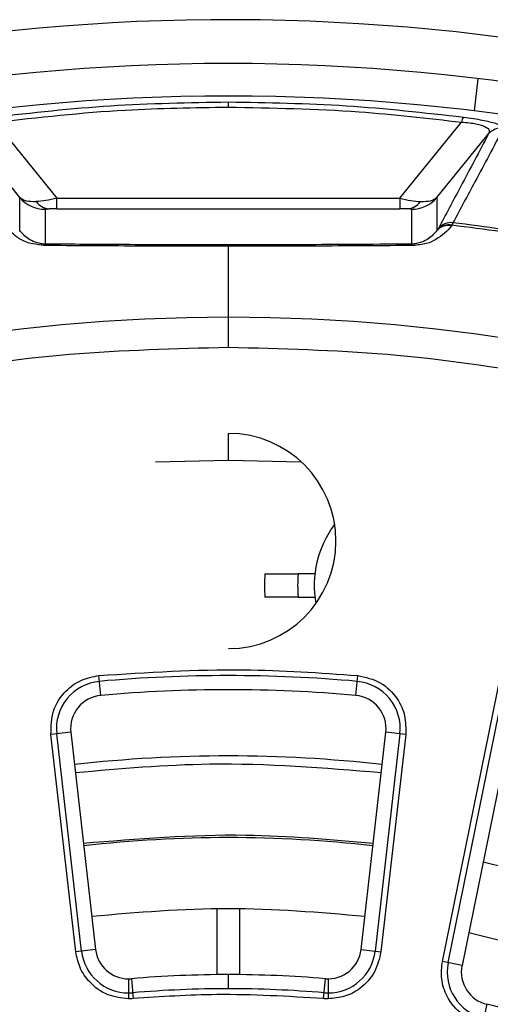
# Model space of a CAD drawing. Header units: millimetres. Extents: x -266 to 52, y 0 to 428.
# Tile 20 of 24: x -98 to -70, y 368 to 428. Entities that reach past the tile are written whole.
import ezdxf

# ---------------------------------------------------------------- set-up
doc = ezdxf.new("R2010")
doc.units = ezdxf.units.MM

msp = doc.modelspace()

# ---------------------------------------------------------------- linework, layer by layer
at = {"color": 7, "linetype": 'Continuous', "lineweight": 25}
for p, q in [((-70.616, 422.015), (-70.377, 423.958)), ((-85.471, 422.924), (-85.471, 422.919)), ((-85.471, 422.247), (-85.471, 422.56)), ((-99.557, 421.335), (-95.826, 416.737)), ((-75.116, 416.737), (-71.385, 421.335)), ((-98.07, 416.79), (-101.181, 420.624)), ((-72.872, 416.79), (-69.761, 420.624)), ((-98.07, 414.8), (-98.07, 416.79)), ((-95.826, 416.103), (-95.826, 416.737)), ((-95.826, 416.737), (-75.116, 416.737)), ((-75.116, 416.737), (-75.116, 416.103)), ((-72.872, 416.79), (-72.872, 414.8)), ((-96.538, 416.076), (-96.538, 413.97)), ((-95.826, 416.103), (-75.116, 416.103)), ((-74.404, 416.076), (-74.404, 413.97)), ((-72.841, 414.839), (-72.872, 414.8)), ((-71.905, 415.258), (-71.967, 415.107)), ((-85.471, 407.721), (-85.471, 413.84)), ((-85.471, 400.908), (-85.471, 402.529)), ((-89.874, 400.811), (-85.471, 400.908)), ((-85.471, 400.908), (-81.068, 400.811)), ((-80.247, 394.036), (-81.253, 394.036)), ((-81.253, 392.636), (-80.247, 392.636)), ((-72.544, 370.621), (-68.778, 389.132)), ((-72.198, 370.55), (-68.432, 389.062)), ((-67.595, 388.892), (-71.361, 370.38)), ((-93.175, 386.698), (-93.283, 387.9)), ((-77.767, 386.698), (-77.659, 387.9)), ((-94.983, 384.48), (-96.182, 384.343)), ((-94.685, 371.209), (-96.182, 384.343)), ((-94.334, 371.249), (-95.831, 384.383)), ((-94.983, 384.48), (-93.486, 371.346)), ((-77.456, 371.346), (-75.959, 384.48)), ((-75.111, 384.383), (-76.608, 371.249)), ((-74.76, 384.343), (-76.257, 371.209)), ((-74.76, 384.343), (-75.959, 384.48)), ((-86.171, 373.789), (-86.171, 369.826)), ((-84.771, 369.826), (-84.771, 373.789)), ((-93.486, 371.346), (-94.685, 371.209)), ((-77.456, 371.346), (-76.257, 371.209)), ((-71.361, 370.38), (-72.544, 370.621)), ((-91.499, 369.572), (-91.499, 368.365)), ((-91.328, 369.579), (-91.226, 368.377)), ((-85.471, 368.976), (-85.471, 369.829)), ((-79.716, 368.377), (-79.614, 369.579)), ((-79.443, 369.572), (-79.443, 368.365)), ((-69.855, 368.034), (-70.129, 366.858))]:
    msp.add_line(p, q, dxfattribs=at)
at = {"color": 7, "linetype": 'Continuous', "lineweight": 25, "flags": 128}
msp.add_lwpolyline([(-71.967, 415.107), (-71.985, 415.085), (-71.998, 415.067)], dxfattribs=at)
at = {"color": 7, "linetype": 'Continuous', "lineweight": 25}
for centre, radius, start, end in [((-85.471, 301.029), 126.5, 6.80999, 172.79094), ((-85.471, 301.029), 123.852, 6.95633, 173.04367), ((-85.471, 301.029), 121.894, 7.06858, 172.93142), ((-85.471, 301.029), 121.889, 7.06888, 172.93112), ((-70.67, 421.239), 0.722, 146.0739, 172.30779), ((-69, 419.981), 0.996, 81.8275, 139.80881), ((-96.539, 418.076), 2, 220.02271, 270.00403), ((-96.191, 417.182), 1.089, 215.98809, 264.761), ((-74.751, 417.182), 1.089, 275.239, 324.01191), ((-74.403, 418.076), 2, 269.99597, 319.97729), ((-72.211, 414.203), 0.89, 76.15519, 137.88879), ((-72.181, 414.242), 0.89, 76.14503, 137.88861), ((-72.028, 414.27), 0.996, 82.9282, 139.80966), ((-85.471, 301.029), 114.874, 80.25048, 83.24922), ((-85.471, 301.029), 115.031, 80.24801, 83.22733), ((-96.491, 413.831), 0.147, 108.87435, 159.54045), ((-74.451, 413.831), 0.147, 20.45955, 71.12565), ((-85.471, 301.029), 108.524, 7.94474, 172.05526), ((-85.471, 396.029), 6.5, 270, 90), ((-74.137, 393.336), 6.15, 143.01112, 190.25486), ((-74.137, 393.336), 9.15, 175.61243, 184.38757), ((-74.137, 393.336), 7.15, 174.38162, 185.61838), ((-92.996, 384.706), 2.854, 95.13847, 186.50254), ((-85.471, 301.029), 86.868, 84.86153, 95.13847), ((-77.946, 384.706), 2.854, 353.49746, 84.86153), ((-85.471, 301.029), 86.015, 84.86153, 95.13847), ((-92.996, 384.706), 2, 95.13847, 186.50254), ((-77.946, 384.706), 2, 353.49746, 84.86153), ((-85.471, 301.029), 82.015, 83.49746, 96.50254), ((-85.471, 301.029), 77.077, 83.49746, 96.50254), ((-91.499, 371.572), 2, 186.50254, 270), ((-79.443, 371.572), 2, 265.1162, 353.49746), ((-91.499, 371.572), 2.854, 186.50254, 270), ((-79.443, 371.572), 2.854, 270, 353.49746), ((-69.402, 369.981), 2.854, 168.5, 256.88126), ((-69.402, 369.981), 2, 168.5, 256.88126), ((-91.499, 371.572), 2, 270, 274.8838), ((-85.471, 301.029), 68.8, 90, 94.8838), ((-85.471, 301.029), 68.8, 85.1162, 90), ((-85.471, 301.029), 67.946, 90, 94.8838), ((-85.471, 301.029), 67.946, 85.1162, 90), ((-91.499, 371.572), 2.854, 270, 274.8838), ((-79.443, 371.572), 2.854, 265.1162, 270), ((-85.471, 301.029), 68.8, 63.9875, 76.88126)]:
    msp.add_arc(centre, radius, start, end, dxfattribs=at)
for points, knots in [([(-99.673, 421.642), (-97.314, 421.91), (-92.607, 422.444), (-87.846, 422.522), (-85.471, 422.56)], [0, 0, 0, 0, 0.501271, 1, 1, 1, 1]), ([(-85.471, 422.56), (-83.096, 422.522), (-78.335, 422.444), (-73.628, 421.91), (-71.269, 421.642)], [0, 0, 0, 0, 0.498729, 1, 1, 1, 1]), ([(-99.557, 421.335), (-96.937, 421.628), (-92.267, 422.15), (-87.545, 422.218), (-85.471, 422.247)], [0, 0, 0, 0, 0.560823, 1, 1, 1, 1]), ([(-85.471, 422.247), (-82.831, 422.199), (-78.108, 422.113), (-73.443, 421.573), (-71.385, 421.335)], [0, 0, 0, 0, 0.5590284, 1, 1, 1, 1]), ([(-71.385, 421.335), (-71.227, 421.325), (-70.919, 421.304), (-70.504, 421.24), (-70.168, 421.155), (-69.843, 421.02), (-69.667, 420.833), (-69.729, 420.694), (-69.761, 420.624)], [0, 0, 0, 0, 0.1234477, 0.2395514, 0.3551656, 0.4792055, 0.7329701, 1, 1, 1, 1]), ([(-71.269, 421.642), (-71.067, 421.614), (-70.669, 421.559), (-70.13, 421.463), (-69.671, 421.364), (-69.201, 421.235), (-68.865, 421.09), (-68.861, 421.008), (-68.859, 420.967)], [0, 0, 0, 0, 0.127444, 0.250796, 0.373953, 0.501526, 0.750935, 1, 1, 1, 1]), ([(-68.859, 420.967), (-69.432, 419.89), (-70.444, 417.992), (-71.464, 416.084), (-71.905, 415.258)], [0, 0, 0, 0, 0.567339, 1, 1, 1, 1]), ([(-69.761, 420.624), (-70.324, 419.56), (-71.329, 417.661), (-72.343, 415.752), (-72.789, 414.912)], [0, 0, 0, 0, 0.56, 1, 1, 1, 1]), ([(-98.07, 416.79), (-97.963, 416.712), (-97.752, 416.559), (-97.295, 416.547), (-97.072, 416.542)], [0, 0, 0, 0, 0.512581, 1, 1, 1, 1]), ([(-95.826, 416.737), (-96.053, 416.684), (-96.499, 416.579), (-96.883, 416.554), (-97.072, 416.542)], [0, 0, 0, 0, 0.5071812, 1, 1, 1, 1]), ([(-75.116, 416.737), (-74.889, 416.684), (-74.443, 416.579), (-74.059, 416.554), (-73.87, 416.542)], [0, 0, 0, 0, 0.507181, 1, 1, 1, 1]), ([(-73.87, 416.542), (-73.647, 416.547), (-73.19, 416.559), (-72.979, 416.712), (-72.872, 416.79)], [0, 0, 0, 0, 0.487419, 1, 1, 1, 1]), ([(-96.538, 416.076), (-96.528, 416.081), (-96.51, 416.089), (-96.354, 416.095), (-96.29, 416.097)], [0, 0, 0, 0, 0.5898264, 1, 1, 1, 1]), ([(-95.826, 416.103), (-95.924, 416.102), (-96.093, 416.102), (-96.232, 416.099), (-96.29, 416.097)], [0, 0, 0, 0, 0.57843, 1, 1, 1, 1]), ([(-74.652, 416.097), (-74.728, 416.099), (-74.87, 416.102), (-75.038, 416.103), (-75.116, 416.103)], [0, 0, 0, 0, 0.537807, 1, 1, 1, 1]), ([(-74.404, 416.076), (-74.414, 416.081), (-74.432, 416.089), (-74.588, 416.095), (-74.652, 416.097)], [0, 0, 0, 0, 0.59055, 1, 1, 1, 1]), ([(-96.629, 413.883), (-96.98, 413.931), (-97.686, 414.028), (-98.407, 414.481), (-98.739, 414.844), (-98.944, 415.067)], [0, 0, 0, 0, 0.275386, 0.553346, 1, 1, 1, 1]), ([(-96.538, 413.97), (-96.59, 413.972), (-96.7, 413.977), (-96.915, 414.01), (-97.241, 414.107), (-97.707, 414.368), (-97.924, 414.625), (-98.07, 414.8)], [0, 0, 0, 0, 0.0442402, 0.0949983, 0.2215122, 0.4732486, 1, 1, 1, 1]), ([(-72.872, 414.8), (-73.019, 414.625), (-73.236, 414.367), (-73.703, 414.106), (-74.028, 414.01), (-74.243, 413.977), (-74.353, 413.972), (-74.404, 413.97)], [0, 0, 0, 0, 0.528591, 0.779164, 0.905258, 0.955871, 1, 1, 1, 1]), ([(-71.998, 415.067), (-72.126, 414.915), (-72.372, 414.625), (-72.879, 414.268), (-73.462, 413.975), (-74.032, 413.913), (-74.313, 413.883)], [0, 0, 0, 0, 0.29667, 0.566736, 0.786151, 1, 1, 1, 1]), ([(-72.789, 414.912), (-72.794, 414.904), (-72.803, 414.89), (-72.829, 414.855), (-72.841, 414.839)], [0, 0, 0, 0, 0.559533, 1, 1, 1, 1]), ([(-85.471, 413.84), (-87.336, 413.842), (-91.096, 413.845), (-94.775, 413.87), (-96.629, 413.883)], [0, 0, 0, 0, 0.4961333, 1, 1, 1, 1]), ([(-74.404, 413.97), (-76.461, 413.956), (-80.562, 413.926), (-86.393, 413.92), (-91.738, 413.934), (-94.935, 413.958), (-96.538, 413.97)], [0, 0, 0, 0, 0.281604, 0.561434, 0.779971, 1, 1, 1, 1]), ([(-74.313, 413.883), (-76.167, 413.87), (-79.846, 413.845), (-83.606, 413.842), (-85.471, 413.84)], [0, 0, 0, 0, 0.503867, 1, 1, 1, 1]), ([(-85.471, 407.721), (-88.671, 407.638), (-95.178, 407.468), (-105.01, 406.067), (-114.957, 403.743), (-124.876, 400.366), (-134.607, 395.938), (-143.988, 390.465), (-152.853, 383.995), (-161.048, 376.607), (-168.436, 368.412), (-174.907, 359.547), (-180.377, 350.165), (-184.818, 340.435), (-188.147, 330.511), (-190.199, 322.358), (-190.804, 317.504), (-190.988, 316.029)], [0, 0, 0, 0, 0.062943, 0.128004, 0.194999, 0.263694, 0.333813, 0.405038, 0.477022, 0.549391, 0.621759, 0.693743, 0.764969, 0.835088, 0.903783, 0.970777, 1, 1, 1, 1]), ([(20.046, 316.029), (19.862, 317.504), (19.257, 322.358), (17.205, 330.511), (13.876, 340.435), (9.435, 350.165), (3.965, 359.547), (-2.506, 368.412), (-9.894, 376.607), (-18.089, 383.995), (-26.954, 390.465), (-36.335, 395.938), (-46.066, 400.366), (-55.985, 403.743), (-65.932, 406.067), (-75.764, 407.468), (-82.271, 407.638), (-85.471, 407.721)], [0, 0, 0, 0, 0.029223, 0.096217, 0.164912, 0.235031, 0.306257, 0.378241, 0.450609, 0.522978, 0.594962, 0.666187, 0.736306, 0.805001, 0.871996, 0.937057, 1, 1, 1, 1]), ([(-83.26, 394.036), (-83.23, 394.036), (-83.17, 394.036), (-82.705, 394.036), (-82.041, 394.036), (-81.516, 394.036), (-81.253, 394.036)], [0, 0, 0, 0, 0.249984, 0.499752, 0.7494243, 1, 1, 1, 1]), ([(-81.253, 392.636), (-81.515, 392.636), (-82.04, 392.636), (-82.704, 392.636), (-83.169, 392.636), (-83.23, 392.636), (-83.26, 392.636)], [0, 0, 0, 0, 0.250012, 0.499794, 0.749456, 1, 1, 1, 1]), ([(-93.283, 387.9), (-90.366, 388.089), (-85.156, 388.426), (-79.95, 388.061), (-77.659, 387.9)], [0, 0, 0, 0, 0.559881, 1, 1, 1, 1]), ([(-96.182, 384.343), (-96.174, 384.825), (-96.158, 385.789), (-95.4, 386.945), (-94.393, 387.685), (-93.653, 387.829), (-93.283, 387.9)], [0, 0, 0, 0, 0.27985, 0.559507, 0.779871, 1, 1, 1, 1]), ([(-77.659, 387.9), (-77.189, 387.795), (-76.248, 387.585), (-75.268, 386.61), (-74.747, 385.474), (-74.756, 384.72), (-74.76, 384.343)], [0, 0, 0, 0, 0.27985, 0.559507, 0.779871, 1, 1, 1, 1]), ([(-76.24, 382.019), (-79.688, 382.301), (-85.845, 382.805), (-91.996, 382.259), (-94.702, 382.019)], [0, 0, 0, 0, 0.559976, 1, 1, 1, 1]), ([(-94.218, 377.772), (-90.951, 378.039), (-85.116, 378.516), (-79.288, 378), (-76.724, 377.772)], [0, 0, 0, 0, 0.559976, 1, 1, 1, 1]), ([(-91.499, 368.365), (-91.924, 368.414), (-92.8, 368.516), (-93.825, 369.266), (-94.479, 370.212), (-94.618, 370.883), (-94.685, 371.209)], [0, 0, 0, 0, 0.272465, 0.561632, 0.787358, 1, 1, 1, 1]), ([(-76.257, 371.209), (-76.354, 370.792), (-76.554, 369.933), (-77.415, 368.999), (-78.43, 368.457), (-79.112, 368.395), (-79.443, 368.365)], [0, 0, 0, 0, 0.272465, 0.561632, 0.787358, 1, 1, 1, 1]), ([(-70.129, 366.858), (-70.554, 367.013), (-71.432, 367.335), (-72.276, 368.39), (-72.658, 369.551), (-72.581, 370.272), (-72.544, 370.621)], [0, 0, 0, 0, 0.271546, 0.561847, 0.788271, 1, 1, 1, 1]), ([(-91.226, 368.377), (-91.276, 368.373), (-91.367, 368.366), (-91.458, 368.365), (-91.499, 368.365)], [0, 0, 0, 0, 0.559973, 1, 1, 1, 1]), ([(-79.716, 368.377), (-81.865, 368.509), (-85.703, 368.745), (-89.538, 368.489), (-91.226, 368.377)], [0, 0, 0, 0, 0.5598923, 1, 1, 1, 1]), ([(-79.443, 368.365), (-79.494, 368.366), (-79.586, 368.367), (-79.676, 368.374), (-79.716, 368.377)], [0, 0, 0, 0, 0.559973, 1, 1, 1, 1])]:
    msp.add_open_spline(points, degree=3, knots=knots, dxfattribs=at)
for points in [[(-70.088, 376.637), (-67.454, 376.017), (-62.184, 374.779), (-54.59, 371.87), (-47.291, 368.287), (-42.797, 365.269), (-40.549, 363.76)], [(-93.715, 373.361), (-90.967, 373.595), (-85.471, 374.063), (-79.975, 373.595), (-77.227, 373.361)], [(-70.957, 372.368), (-67.939, 371.632), (-61.903, 370.161), (-53.254, 366.579), (-47.946, 363.351), (-45.291, 361.737)]]:
    msp.add_open_spline(points, degree=3, dxfattribs=at)

doc.saveas('drawing.dxf')
